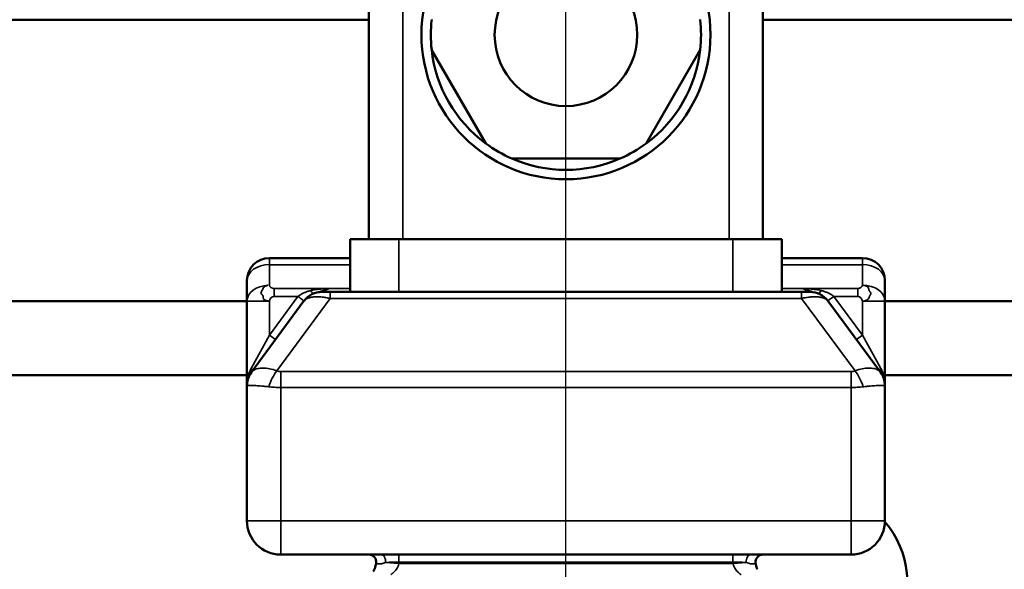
# Model space of a CAD drawing. Header units: inches. Extents: x 1 to 271, y 5 to 171.
# Tile 9 of 256: x 46.47 to 49.09, y 60.04 to 61.5. Entities that reach past the tile are written whole.
import ezdxf

# ---------------------------------------------------------------- set-up
doc = ezdxf.new("R2010")
doc.units = ezdxf.units.IN
doc.header["$LTSCALE"] = 8
doc.header["$MEASUREMENT"] = 0
for name, color, linetype, lineweight in [('Dimension (ANSI)', 7, 'Continuous', 25), ('Visible (ANSI)', 7, 'Continuous', 50), ('Visible Narrow (ANSI)', 7, 'Continuous', 35)]:
    doc.layers.add(name, color=color, linetype=linetype, lineweight=lineweight)
doc.styles.add('Dimension Text', font='tahoma.ttf')
doc.dimstyles.new('Dual Dimension', dxfattribs={"dimscale": 8, "dimtxt": 0.12, "dimasz": 0.098425, "dimexe": 0.125, "dimexo": 0.0625, "dimgap": 0.031496, "dimtad": 0, "dimtih": 1, "dimtoh": 1, "dimrnd": 1e-08, "dimzin": 4, "dimdsep": 46, "dimtxsty": 'Dimension Text', "dimcen": 0.09, "dimdle": 0.393701, "dimclrd": 256, "dimclre": 256, "dimclrt": 256, "dimadec": 0, "dimazin": 1, "dimtfac": 1, "dimtofl": 0, "dimtmove": 0, "dimatfit": 3, "dimfxl": 1, "dimtolj": 1, "dimtzin": 4, "dimlwd": -1, "dimlwe": -1, "dimarcsym": 0})

# ---------------------------------------------------------------- blocks, each defined once
blk = doc.blocks.new('*D11')
at = {"layer": 'Defpoints', "color": 0, "transparency": 16777216}
for p in [(47.9226, 73.2495), (47.9226, 56.8715), (90.7326, 56.8715)]:
    blk.add_point(p, dxfattribs=at)
at = {"layer": 'Dimension (ANSI)', "transparency": 16777216}
for p, q in [((47.9226, 57.3715), (47.9226, 74.2495)), ((90.7326, 57.3715), (90.7326, 74.2495)), ((48.71, 73.2495), (64.7193, 73.2495)), ((89.9452, 73.2495), (74.2978, 73.2495))]:
    blk.add_line(p, q, dxfattribs=at)
for points in [[(48.71, 73.3807), (48.71, 73.1182), (47.9226, 73.2495)], [(89.9452, 73.3807), (89.9452, 73.1182), (90.7326, 73.2495)]]:
    blk.add_solid(points, dxfattribs=at)
at = {"layer": 'Dimension (ANSI)', "transparency": 16777216, "insert": (69.5085, 73.2495), "char_height": 0.96, "attachment_point": 5, "style": 'Dimension Text'}
blk.add_mtext('\\A1;{\\H3.0x;(}\\S42.81^ 1087.4 mm;{\\H3.0x;)}', dxfattribs=at)

msp = doc.modelspace()

# ---------------------------------------------------------------- linework, layer by layer
at = {"layer": 'Visible (ANSI)'}
for p, q in [((47.3976, 60.9165), (47.3976, 61.7565)), ((48.4476, 60.9165), (48.4476, 61.7565)), ((38.9763, 61.5015), (47.3976, 61.5015)), ((48.4476, 61.5015), (49.6601, 61.5015)), ((47.7087, 61.1719), (47.5648, 61.4211)), ((48.2803, 61.4211), (48.1364, 61.1719)), ((48.0664, 61.1315), (47.7787, 61.1315)), ((47.4776, 60.9165), (47.3476, 60.9165)), ((47.3476, 60.9165), (47.3476, 60.7765)), ((47.4776, 60.9165), (48.3676, 60.9165)), ((48.4976, 60.9165), (48.3676, 60.9165)), ((48.4976, 60.9165), (48.4976, 60.7765)), ((47.1326, 60.8665), (47.3476, 60.8665)), ((48.4976, 60.8665), (48.7126, 60.8665)), ((47.0726, 60.7517), (47.0726, 60.8065)), ((48.7726, 60.8065), (48.7726, 60.7517)), ((47.2728, 60.7765), (47.2944, 60.7765)), ((47.2944, 60.7765), (48.5507, 60.7765)), ((48.5507, 60.7765), (48.5723, 60.7765)), ((47.0726, 60.7515), (38.8686, 60.7515)), ((47.0726, 60.7517), (47.0726, 60.5267)), ((47.2246, 60.7522), (47.0843, 60.5624)), ((48.7608, 60.5624), (48.6205, 60.7522)), ((48.7726, 60.5267), (48.7726, 60.7517)), ((49.7276, 60.7515), (48.7726, 60.7515)), ((38.7794, 60.5547), (47.0726, 60.5547)), ((47.0843, 60.5624), (47.0843, 60.5624)), ((48.7726, 60.5547), (49.7276, 60.5547)), ((47.0726, 60.5267), (47.0726, 60.1665)), ((48.7726, 60.5267), (48.7726, 60.1665)), ((48.6826, 60.0765), (47.1626, 60.0765))]:
    msp.add_line(p, q, dxfattribs=at)
for radius in [0.385, 0.19]:
    msp.add_circle((47.9226, 61.4615), radius, dxfattribs=at)
for centre, radius, start, end in [((47.9226, 61.4615), 0.36, 173.5565, 186.4435), ((47.9226, 61.4615), 0.36, 353.5565, 6.4435), ((47.9226, 61.4615), 0.36, 186.4435, 233.5565), ((47.9226, 61.4615), 0.36, 306.4435, 353.5565), ((47.9226, 61.4615), 0.36, 233.5565, 246.4435), ((47.9226, 61.4615), 0.36, 293.5565, 306.4435), ((47.9226, 61.4615), 0.36, 246.4435, 293.5565), ((47.1326, 60.8065), 0.06, 90, 180), ((48.7126, 60.8065), 0.06, 0, 90), ((47.2728, 60.7165), 0.06, 90.0007, 143.3746), ((48.5723, 60.7165), 0.06, 36.4692, 90), ((48.7126, 60.5267), 0.06, 0, 36.4704), ((47.1626, 60.1665), 0.09, 180, 270), ((48.5826, 60.0015), 0.25, 261.9522, 40.5478), ((48.6826, 60.1665), 0.09, 270, 0), ((47.3972, 60.0565), 0.02, 352.4181, 90.0026), ((48.4479, 60.0565), 0.02, 90.0017, 187.5806)]:
    msp.add_arc(centre, radius, start, end, dxfattribs=at)
for centre, major_axis, ratio, start_param, end_param in [((47.1326, 60.5267), (-0.0486, 0.0352), 0.999839, 6.273014, 6.910266), ((47.0682, 60.5743), (0.0161, -0.0119), 0.626679, 0.000015, 0.000046), ((48.4147, 60.0565), (0, 0.02), 0.58554, 0.000006, 0.000046)]:
    msp.add_ellipse(centre, major_axis=major_axis, ratio=ratio, start_param=start_param, end_param=end_param, dxfattribs=at)
for points, knots in [([(47.0726, 60.5268), (47.0726, 60.531), (47.0735, 60.5395), (47.0775, 60.5516), (47.0818, 60.559), (47.0843, 60.5624)], [0.000113, 0.000113, 0.000113, 0.000113, 0.3333333, 0.6666667, 1, 1, 1, 1]), ([(47.0726, 60.5267), (47.0726, 60.5267), (47.0726, 60.5268), (47.0726, 60.5268), (47.0726, 60.5268)], [0, 0, 0, 0, 0.5, 0.6304899, 0.6304899, 0.6304899, 0.6304899]), ([(47.4145, 60.0428), (47.4142, 60.042), (47.4139, 60.0411), (47.4132, 60.0394), (47.4128, 60.0385), (47.4125, 60.0376)], [0.4079504, 0.4079504, 0.4079504, 0.4079504, 0.5, 0.5, 0.6011945, 0.6011945, 0.6011945, 0.6011945]), ([(48.4328, 60.0374), (48.4323, 60.0383), (48.4319, 60.0393), (48.4312, 60.0411), (48.4309, 60.0419), (48.4307, 60.0428)], [0.3931266, 0.3931266, 0.3931266, 0.3931266, 0.5, 0.5, 0.5913788, 0.5913788, 0.5913788, 0.5913788])]:
    msp.add_open_spline(points, degree=3, knots=knots, dxfattribs=at)
for points in [[(47.0793, 60.5543), (47.0777, 60.5513), (47.0764, 60.5481), (47.0754, 60.545)], [(47.0843, 60.5624), (47.0843, 60.5624), (47.0843, 60.5624), (47.0843, 60.5624)], [(48.7608, 60.5624), (48.7608, 60.5624), (48.7608, 60.5624), (48.7608, 60.5624)], [(48.7696, 60.5454), (48.7686, 60.5483), (48.7675, 60.5512), (48.766, 60.554)], [(47.0738, 60.5388), (47.0731, 60.5357), (47.0727, 60.5325), (47.0726, 60.5293)], [(48.7725, 60.5293), (48.7724, 60.5325), (48.772, 60.5357), (48.7713, 60.5389)], [(47.0726, 60.5267), (47.0726, 60.5267), (47.0726, 60.5267), (47.0726, 60.5267)], [(47.4348, 60.0765), (47.4357, 60.0765), (47.4365, 60.0765), (47.4374, 60.0765)], [(48.3975, 60.0765), (48.3981, 60.0765), (48.3987, 60.0765), (48.3993, 60.0765)], [(48.4147, 60.0765), (48.4174, 60.0765), (48.42, 60.0765), (48.4224, 60.0765)], [(47.4091, 60.0312), (47.4103, 60.0332), (47.4114, 60.0353), (47.4125, 60.0376)], [(47.4145, 60.0428), (47.4152, 60.0451), (47.4159, 60.0475), (47.4164, 60.05)], [(47.417, 60.0539), (47.4169, 60.0526), (47.4166, 60.0513), (47.4164, 60.05)], [(48.4288, 60.0499), (48.4285, 60.0512), (48.4283, 60.0526), (48.4281, 60.0539)], [(48.4282, 60.053), (48.4283, 60.0527), (48.4283, 60.0524), (48.4283, 60.0521)], [(48.4288, 60.0499), (48.4293, 60.0474), (48.4299, 60.045), (48.4307, 60.0428)]]:
    msp.add_open_spline(points, degree=3, dxfattribs=at)
at = {"layer": 'Visible Narrow (ANSI)'}
for p, q in [((47.4876, 60.9165), (47.4876, 61.7565)), ((48.3576, 60.9165), (48.3576, 61.7565)), ((47.4776, 60.9165), (47.4776, 60.7765)), ((48.3676, 60.9165), (48.3676, 60.7765)), ((47.1326, 60.8489), (47.1326, 60.8665)), ((47.1326, 60.8489), (47.3476, 60.8489)), ((47.1326, 60.7941), (47.1326, 60.8489)), ((48.4976, 60.8489), (48.7126, 60.8489)), ((48.7126, 60.8489), (48.7126, 60.8665)), ((48.7126, 60.8489), (48.7126, 60.7941)), ((47.2085, 60.7641), (47.1326, 60.6613)), ((47.145, 60.7853), (47.292, 60.7853)), ((47.145, 60.7641), (47.145, 60.7853)), ((47.145, 60.7641), (47.2085, 60.7641)), ((47.2923, 60.7853), (47.3476, 60.7853)), ((47.2944, 60.7589), (47.2944, 60.7765)), ((48.4976, 60.7853), (48.5528, 60.7853)), ((48.5528, 60.7853), (48.7001, 60.7853)), ((48.6366, 60.7641), (48.7001, 60.7641)), ((48.7126, 60.6613), (48.6366, 60.7641)), ((48.7001, 60.7853), (48.7001, 60.7641)), ((47.1326, 60.7517), (47.0726, 60.7517)), ((47.1326, 60.7517), (47.1326, 60.6613)), ((47.2944, 60.7589), (47.1519, 60.5661)), ((47.2944, 60.7589), (48.5507, 60.7589)), ((48.6932, 60.5661), (48.5507, 60.7589)), ((48.7126, 60.6613), (48.7126, 60.7517)), ((48.7726, 60.7517), (48.7159, 60.7517)), ((47.1326, 60.6613), (47.0843, 60.5743)), ((47.1326, 60.6613), (47.1486, 60.6495)), ((48.7126, 60.6613), (48.6965, 60.6495)), ((48.7608, 60.5743), (48.7126, 60.6613)), ((48.6826, 60.5641), (47.1626, 60.5641)), ((47.1626, 60.5217), (47.1626, 60.5641)), ((48.6826, 60.5641), (48.6826, 60.5217)), ((48.6826, 60.5217), (47.1626, 60.5217)), ((47.1626, 60.5217), (47.1626, 60.1665)), ((48.6826, 60.5217), (48.6826, 60.1665)), ((47.1626, 60.1665), (47.0726, 60.1665)), ((48.6826, 60.1665), (47.1626, 60.1665)), ((47.1626, 60.1665), (47.1626, 60.0765)), ((48.7726, 60.1665), (48.6826, 60.1665)), ((48.6826, 60.1665), (48.6826, 60.0765)), ((47.4772, 60.0531), (47.4422, 60.0557)), ((47.4774, 60.0565), (47.4774, 60.0765)), ((47.4774, 60.0565), (48.3677, 60.0565)), ((48.3677, 60.0565), (48.3677, 60.0765)), ((48.403, 60.0557), (48.3679, 60.0531)), ((48.3679, 60.0531), (47.4772, 60.0531))]:
    msp.add_line(p, q, dxfattribs=at)
for centre, start, end in [((47.3576, 60.0618), 355.8429, 357.4678), ((48.4876, 60.0618), 182.5322, 184.1572)]:
    msp.add_arc(centre, 0.12, start, end, dxfattribs=at)
for centre, major_axis, ratio, start_param, end_param in [((47.1326, 60.8065), (-0.06, 0), 0.707107, 4.712389, 6.283185), ((48.7126, 60.8065), (0.06, 0), 0.707107, 0, 1.570796), ((47.1326, 60.7517), (-0.06, 0), 0.707107, 4.768776, 6.283185), ((48.7126, 60.7517), (0.06, 0), 0.707107, 0, 1.570796), ((47.2425, 60.7905), (0.0076, -0.0185), 0.230018, 5.224149, 6.273529), ((48.5507, 60.7165), (0, 0.06), 0.000014, 5.497786, 6.283182), ((48.6026, 60.7905), (-0.0076, -0.0185), 0.230032, 0.011589, 1.059079), ((48.6366, 60.7641), (-0.0161, -0.0119), 0.000704, 4.712389, 6.28262), ((47.0682, 60.5743), (0.0161, -0.0119), 0.626679, 0.000046, 0.867525), ((47.1519, 60.5236), (0.0214, 0.0561), 0.335397, 0.848936, 1.697864), ((47.1619, 60.5907), (-0.0277, 0.0054), 0.93981, 1.38942, 1.77665), ((48.6785, 60.616), (0.0096, -0.0514), 0.756247, 6.143874, 6.419511), ((48.6932, 60.5236), (-0.0214, 0.0561), 0.335348, 4.585323, 5.43426), ((48.7769, 60.5743), (-0.0161, -0.0119), 0.626675, 5.415633, 6.280561), ((48.7769, 60.5743), (-0.0161, -0.0119), 0.626675, 6.283075, 6.283177), ((48.7126, 60.5267), (0.0487, 0.0351), 0.999839, 5.658182, 6.294851), ((47.4304, 60.0565), (0, 0.02), 0.58542, 4.670034, 6.283193), ((48.4147, 60.0565), (0, 0.02), 0.58554, 0.000046, 1.613156)]:
    msp.add_ellipse(centre, major_axis=major_axis, ratio=ratio, start_param=start_param, end_param=end_param, dxfattribs=at)
for points, knots in [([(47.1292, 60.794), (47.129, 60.794), (47.1288, 60.794), (47.1272, 60.7937), (47.1258, 60.7932), (47.1243, 60.7925), (47.1241, 60.7925), (47.1222, 60.7917), (47.1206, 60.791), (47.1181, 60.7894), (47.1172, 60.7886), (47.1157, 60.7867), (47.1152, 60.7853), (47.1143, 60.7829), (47.1139, 60.7817), (47.1127, 60.7794), (47.1119, 60.7783), (47.1104, 60.7756), (47.1097, 60.7742), (47.1102, 60.7718), (47.1111, 60.7709), (47.113, 60.7691), (47.1139, 60.7682), (47.1147, 60.767), (47.1148, 60.7668), (47.1155, 60.7654), (47.1156, 60.7641), (47.1158, 60.7612), (47.1159, 60.7598), (47.1164, 60.7584), (47.1165, 60.7582), (47.1172, 60.7568), (47.1183, 60.7558), (47.121, 60.7543), (47.1225, 60.7538), (47.1256, 60.7529), (47.1272, 60.7525), (47.13, 60.752), (47.1312, 60.7518), (47.1326, 60.7517)], [0.0474339, 0.0474339, 0.0474339, 0.0474339, 0.0550774, 0.0550774, 0.1167912, 0.1167912, 0.125, 0.125, 0.1966307, 0.1966307, 0.25, 0.25, 0.3212979, 0.3212979, 0.375, 0.375, 0.4296114, 0.4296114, 0.5, 0.5, 0.5625, 0.5625, 0.6147333, 0.6147333, 0.625, 0.625, 0.6820565, 0.6820565, 0.7418805, 0.7418805, 0.75, 0.75, 0.8151637, 0.8151637, 0.875, 0.875, 0.9462664, 0.9462664, 1, 1, 1, 1]), ([(48.7159, 60.7517), (48.7161, 60.7517), (48.7163, 60.7517), (48.7179, 60.752), (48.7193, 60.7526), (48.7209, 60.7532), (48.721, 60.7533), (48.7229, 60.7541), (48.7245, 60.7548), (48.727, 60.7564), (48.7279, 60.7571), (48.7295, 60.7593), (48.7299, 60.7608), (48.7308, 60.7635), (48.7312, 60.7647), (48.7324, 60.7669), (48.7332, 60.768), (48.7347, 60.7704), (48.7354, 60.7716), (48.7349, 60.7741), (48.734, 60.7753), (48.7321, 60.7775), (48.7312, 60.7785), (48.7304, 60.7798), (48.7303, 60.78), (48.7296, 60.7814), (48.7295, 60.7826), (48.7293, 60.7851), (48.7292, 60.7863), (48.7287, 60.7875), (48.7286, 60.7877), (48.7279, 60.7889), (48.7268, 60.7899), (48.7241, 60.7914), (48.7226, 60.7919), (48.7195, 60.7929), (48.718, 60.7933), (48.7151, 60.7938), (48.7139, 60.794), (48.7126, 60.7941)], [0.0474264, 0.0474264, 0.0474264, 0.0474264, 0.0550774, 0.0550774, 0.1167912, 0.1167912, 0.125, 0.125, 0.1966307, 0.1966307, 0.25, 0.25, 0.3212979, 0.3212979, 0.375, 0.375, 0.4296114, 0.4296114, 0.5, 0.5, 0.5625, 0.5625, 0.6147333, 0.6147333, 0.625, 0.625, 0.6820564, 0.6820564, 0.7418805, 0.7418805, 0.75, 0.75, 0.8151637, 0.8151637, 0.875, 0.875, 0.9462664, 0.9462664, 1, 1, 1, 1]), ([(47.2425, 60.78), (47.2393, 60.7792), (47.2363, 60.7783), (47.2335, 60.7774), (47.2308, 60.7764), (47.2282, 60.7754), (47.2258, 60.7744), (47.2234, 60.7733), (47.2212, 60.7722), (47.2191, 60.7711), (47.217, 60.77), (47.2151, 60.7688), (47.2133, 60.7676), (47.2116, 60.7665), (47.21, 60.7653), (47.2085, 60.7641)], [0.0000004, 0.0000004, 0.0000004, 0.0000004, 0.2, 0.2, 0.2, 0.4, 0.4, 0.4, 0.6, 0.6, 0.6, 0.8, 0.8, 0.8, 1, 1, 1, 1]), ([(47.2085, 60.7641), (47.2104, 60.7627), (47.2123, 60.7613), (47.214, 60.76), (47.2142, 60.7598), (47.2144, 60.7597), (47.2147, 60.7595), (47.2164, 60.7582), (47.218, 60.7571), (47.2194, 60.756), (47.2195, 60.7559), (47.2197, 60.7558), (47.2199, 60.7557), (47.2212, 60.7547), (47.2223, 60.7539), (47.2231, 60.7533), (47.2232, 60.7532), (47.2233, 60.7532), (47.2233, 60.7531), (47.2241, 60.7526), (47.2245, 60.7522), (47.2246, 60.7522), (47.2246, 60.7522), (47.2246, 60.7522), (47.2246, 60.7522)], [0, 0, 0, 0, 0.223905, 0.223905, 0.223905, 0.25, 0.25, 0.25, 0.4728937, 0.4728937, 0.4728937, 0.5, 0.5, 0.5, 0.7228952, 0.7228952, 0.7228952, 0.75, 0.75, 0.75, 0.9739045, 0.9739045, 0.9739045, 1, 1, 1, 1]), ([(47.2923, 60.7853), (47.2885, 60.784), (47.2849, 60.7827), (47.2816, 60.7817), (47.2812, 60.7815), (47.2808, 60.7814), (47.2804, 60.7812), (47.2776, 60.7803), (47.275, 60.7795), (47.2726, 60.7788), (47.2718, 60.7786), (47.2711, 60.7784), (47.2704, 60.7782), (47.2684, 60.7776), (47.2666, 60.7771), (47.2648, 60.7767), (47.2638, 60.7764), (47.2628, 60.7761), (47.2618, 60.7759), (47.2603, 60.7755), (47.2588, 60.775), (47.2573, 60.7746), (47.256, 60.7742), (47.2547, 60.7738), (47.2534, 60.7733), (47.2527, 60.773), (47.2519, 60.7728), (47.2511, 60.7725)], [0, 0, 0, 0, 0.2, 0.2, 0.2, 0.2256892, 0.2256892, 0.2256892, 0.4, 0.4, 0.4, 0.4535725, 0.4535725, 0.4535725, 0.6, 0.6, 0.6, 0.679548, 0.679548, 0.679548, 0.8, 0.8, 0.8, 0.9075865, 0.9075865, 0.9075865, 0.9710467, 0.9710467, 0.9710467, 0.9710467]), ([(48.5723, 60.7765), (48.5723, 60.7765), (48.5716, 60.7768), (48.5691, 60.7779), (48.5656, 60.7795), (48.5615, 60.7814), (48.5571, 60.7834), (48.5542, 60.7847), (48.5528, 60.7853)], [0.000005, 0.000005, 0.000005, 0.000005, 0.1666667, 0.3333333, 0.5, 0.6666667, 0.8333333, 1, 1, 1, 1]), ([(48.5941, 60.7724), (48.5925, 60.7731), (48.5886, 60.7744), (48.5817, 60.7763), (48.5737, 60.7784), (48.5642, 60.7813), (48.5568, 60.784), (48.5528, 60.7853)], [0.0301051, 0.0301051, 0.0301051, 0.0301051, 0.2, 0.4, 0.6, 0.8, 1, 1, 1, 1]), ([(48.6366, 60.7641), (48.6352, 60.7652), (48.6336, 60.7664), (48.6319, 60.7676), (48.6301, 60.7688), (48.6281, 60.77), (48.626, 60.7711), (48.6239, 60.7722), (48.6217, 60.7733), (48.6193, 60.7744), (48.6191, 60.7744), (48.619, 60.7745), (48.6188, 60.7746), (48.6166, 60.7756), (48.6142, 60.7765), (48.6116, 60.7774), (48.6113, 60.7775), (48.611, 60.7776), (48.6106, 60.7777), (48.6081, 60.7785), (48.6055, 60.7793), (48.6026, 60.78)], [0, 0, 0, 0, 0.1945943, 0.1945943, 0.1945943, 0.4, 0.4, 0.4, 0.6, 0.6, 0.6, 0.6129016, 0.6129016, 0.6129016, 0.8, 0.8, 0.8, 0.8220003, 0.8220003, 0.8220003, 0.9999987, 0.9999987, 0.9999987, 0.9999987]), ([(47.2246, 60.7522), (47.2264, 60.7547), (47.2291, 60.7567), (47.2328, 60.7585), (47.233, 60.7587), (47.2358, 60.7599), (47.2386, 60.7608), (47.2433, 60.7619), (47.2451, 60.7622), (47.2506, 60.763), (47.2544, 60.7633), (47.2599, 60.7633), (47.2615, 60.7633), (47.2676, 60.7631), (47.2721, 60.7627), (47.2775, 60.762), (47.2785, 60.7619), (47.284, 60.7611), (47.2884, 60.7603), (47.2931, 60.7592), (47.2938, 60.7591), (47.2944, 60.7589)], [0.0000005, 0.0000005, 0.0000005, 0.0000005, 0.1840245, 0.1840245, 0.2, 0.2, 0.327445, 0.327445, 0.4, 0.4, 0.5410936, 0.5410936, 0.6, 0.6, 0.7622208, 0.7622208, 0.8, 0.8, 0.9724112, 0.9724112, 1, 1, 1, 1]), ([(48.5507, 60.7589), (48.5547, 60.7599), (48.559, 60.7607), (48.5642, 60.7615), (48.5649, 60.7616), (48.5699, 60.7623), (48.5744, 60.7628), (48.5799, 60.7631), (48.5809, 60.7632), (48.5859, 60.7634), (48.5898, 60.7633), (48.5951, 60.7629), (48.5966, 60.7627), (48.6014, 60.762), (48.6045, 60.7614), (48.6089, 60.76), (48.6104, 60.7594), (48.6153, 60.7572), (48.618, 60.7553), (48.6202, 60.7526), (48.6204, 60.7524), (48.6205, 60.7522)], [0.0000028, 0.0000028, 0.0000028, 0.0000028, 0.1724192, 0.1724192, 0.2, 0.2, 0.3622205, 0.3622205, 0.4, 0.4, 0.5410929, 0.5410929, 0.6, 0.6, 0.7274474, 0.7274474, 0.8, 0.8, 0.9840832, 0.9840832, 1, 1, 1, 1]), ([(47.0843, 60.5743), (47.0833, 60.5726), (47.0825, 60.5708), (47.0804, 60.5664), (47.0793, 60.5638), (47.0775, 60.5587), (47.0767, 60.5562), (47.0756, 60.5521), (47.0752, 60.5504), (47.0742, 60.5456), (47.0737, 60.5425), (47.0732, 60.5388), (47.0732, 60.538), (47.0727, 60.5336), (47.0726, 60.5301), (47.0726, 60.5267)], [0, 0, 0, 0, 0.0973944, 0.0973944, 0.25, 0.25, 0.3979313, 0.3979313, 0.5, 0.5, 0.6991016, 0.6991016, 0.75, 0.75, 0.9999476, 0.9999476, 0.9999476, 0.9999476]), ([(47.1519, 60.5661), (47.1454, 60.5685), (47.1327, 60.5721), (47.1151, 60.574), (47.1006, 60.5725), (47.0899, 60.5682), (47.0857, 60.5643), (47.0843, 60.5624)], [0.0000215, 0.0000215, 0.0000215, 0.0000215, 0.2, 0.4, 0.6, 0.8, 0.9989287, 0.9989287, 0.9989287, 0.9989287]), ([(48.7608, 60.5624), (48.7594, 60.5643), (48.7552, 60.5682), (48.7445, 60.5725), (48.73, 60.574), (48.7124, 60.5721), (48.6997, 60.5685), (48.6932, 60.5661)], [0.0008833, 0.0008833, 0.0008833, 0.0008833, 0.2, 0.4, 0.6, 0.8, 0.9999965, 0.9999965, 0.9999965, 0.9999965]), ([(48.7726, 60.5267), (48.7726, 60.5301), (48.7724, 60.5337), (48.7717, 60.5411), (48.7711, 60.5449), (48.7694, 60.5526), (48.7684, 60.5564), (48.7669, 60.5606), (48.7668, 60.5609), (48.7654, 60.5649), (48.7638, 60.5686), (48.7615, 60.573), (48.7612, 60.5736), (48.7608, 60.5743)], [0, 0, 0, 0, 0.25, 0.25, 0.5, 0.5, 0.7315372, 0.7315372, 0.75, 0.75, 0.9626072, 0.9626072, 0.9999995, 0.9999995, 0.9999995, 0.9999995]), ([(47.1305, 60.5236), (47.126, 60.5242), (47.1216, 60.5247), (47.1167, 60.5252), (47.1162, 60.5252), (47.1144, 60.5254), (47.1132, 60.5255), (47.1064, 60.5261), (47.1012, 60.5265), (47.0963, 60.5267), (47.096, 60.5267), (47.0914, 60.527), (47.0876, 60.5271), (47.084, 60.5271), (47.0836, 60.5271), (47.0829, 60.5271), (47.0825, 60.5271), (47.08, 60.5271), (47.0782, 60.5271), (47.0762, 60.527), (47.0758, 60.527), (47.0749, 60.527), (47.0745, 60.5269), (47.0734, 60.5268), (47.0729, 60.5268), (47.0726, 60.5267), (47.0726, 60.5267), (47.0726, 60.5267)], [0.0000107, 0.0000107, 0.0000107, 0.0000107, 0.1408343, 0.1408343, 0.1592889, 0.1592889, 0.2, 0.2, 0.3893645, 0.3893645, 0.4, 0.4, 0.5769413, 0.5769413, 0.6, 0.6, 0.6192761, 0.6192761, 0.7530099, 0.7530099, 0.8, 0.8, 0.8492729, 0.8492729, 0.9649514, 0.9649514, 1, 1, 1, 1]), ([(48.7146, 60.5236), (48.7095, 60.523), (48.6989, 60.522), (48.688, 60.5217), (48.6826, 60.5217)], [0.0000316, 0.0000316, 0.0000316, 0.0000316, 0.5, 1, 1, 1, 1]), ([(48.7725, 60.5267), (48.7725, 60.5268), (48.7722, 60.5268), (48.7714, 60.5269), (48.7712, 60.5269), (48.7707, 60.5269), (48.7703, 60.527), (48.7686, 60.5271), (48.767, 60.5271), (48.7645, 60.5271), (48.7638, 60.5271), (48.7627, 60.5271), (48.7623, 60.5271), (48.7589, 60.5271), (48.7553, 60.527), (48.7506, 60.5268), (48.75, 60.5268), (48.7492, 60.5267), (48.749, 60.5267), (48.7441, 60.5265), (48.7388, 60.5261), (48.732, 60.5255), (48.7308, 60.5254), (48.7254, 60.5249), (48.721, 60.5244), (48.7159, 60.5238), (48.7152, 60.5237), (48.7146, 60.5236)], [0, 0, 0, 0, 0.115517, 0.115517, 0.145827, 0.145827, 0.2, 0.2, 0.332976, 0.332976, 0.377091, 0.377091, 0.4, 0.4, 0.575512, 0.575512, 0.6, 0.6, 0.608184, 0.608184, 0.8, 0.8, 0.839426, 0.839426, 0.979876, 0.979876, 1, 1, 1, 1]), ([(48.7726, 60.5267), (48.7726, 60.5267), (48.7726, 60.5268), (48.7726, 60.5268), (48.7726, 60.5268)], [0.0004063, 0.0004063, 0.0004063, 0.0004063, 0.5, 0.5806594, 0.5806594, 0.5806594, 0.5806594]), ([(47.417, 60.0539), (47.417, 60.0538), (47.417, 60.0538), (47.4171, 60.0536), (47.4173, 60.0534), (47.4177, 60.0532), (47.4179, 60.0532), (47.4183, 60.053), (47.4188, 60.0528), (47.4195, 60.0526), (47.4197, 60.0525), (47.4205, 60.0523), (47.4211, 60.0522), (47.422, 60.052), (47.4223, 60.052), (47.4232, 60.0518), (47.424, 60.0517), (47.425, 60.0517), (47.4254, 60.0517), (47.4265, 60.0517), (47.4273, 60.0517), (47.4285, 60.0518), (47.4288, 60.0519), (47.43, 60.052), (47.4308, 60.0522), (47.4321, 60.0524), (47.4325, 60.0525), (47.4337, 60.0528), (47.4345, 60.053), (47.4357, 60.0534), (47.4361, 60.0536), (47.4373, 60.054), (47.4381, 60.0542), (47.4392, 60.0546), (47.4397, 60.0548), (47.4408, 60.0552), (47.4415, 60.0554), (47.4422, 60.0557)], [0, 0, 0, 0, 0.0263671, 0.0263671, 0.1111111, 0.1111111, 0.1393709, 0.1393709, 0.2222222, 0.2222222, 0.2525632, 0.2525632, 0.3333333, 0.3333333, 0.365691, 0.365691, 0.4444444, 0.4444444, 0.4788546, 0.4788546, 0.5555556, 0.5555556, 0.5920088, 0.5920088, 0.6666667, 0.6666667, 0.7051612, 0.7051612, 0.7777778, 0.7777778, 0.8183138, 0.8183138, 0.8888889, 0.8888889, 0.9313303, 0.9313303, 0.9999321, 0.9999321, 0.9999321, 0.9999321]), ([(47.4422, 60.0557), (47.4451, 60.0558), (47.4482, 60.0559), (47.4513, 60.056), (47.454, 60.0561), (47.4567, 60.0561), (47.4594, 60.0562), (47.4598, 60.0562), (47.4603, 60.0562), (47.4607, 60.0562), (47.4638, 60.0563), (47.4667, 60.0563), (47.4695, 60.0564), (47.4723, 60.0564), (47.475, 60.0565), (47.4774, 60.0565)], [0.0001983, 0.0001983, 0.0001983, 0.0001983, 0.25, 0.25, 0.25, 0.4642194, 0.4642194, 0.4642194, 0.5, 0.5, 0.5, 0.75, 0.75, 0.75, 1, 1, 1, 1]), ([(48.3677, 60.0565), (48.3696, 60.0565), (48.3715, 60.0565), (48.3735, 60.0564), (48.3757, 60.0564), (48.3779, 60.0563), (48.3801, 60.0563), (48.3808, 60.0563), (48.3815, 60.0563), (48.3822, 60.0563), (48.3855, 60.0562), (48.3887, 60.0561), (48.3918, 60.056), (48.3951, 60.0559), (48.3983, 60.0558), (48.4013, 60.0557), (48.4018, 60.0557), (48.4024, 60.0557), (48.403, 60.0557)], [0, 0, 0, 0, 0.1544386, 0.1544386, 0.1544386, 0.3333333, 0.3333333, 0.3333333, 0.3910691, 0.3910691, 0.3910691, 0.6588652, 0.6588652, 0.6588652, 0.9455139, 0.9455139, 0.9455139, 1, 1, 1, 1]), ([(48.403, 60.0557), (48.4034, 60.0555), (48.4039, 60.0553), (48.405, 60.0549), (48.4057, 60.0547), (48.4069, 60.0543), (48.4074, 60.0541), (48.4086, 60.0537), (48.4092, 60.0535), (48.4105, 60.0531), (48.4111, 60.0529), (48.4123, 60.0526), (48.4129, 60.0524), (48.4142, 60.0522), (48.4148, 60.0521), (48.416, 60.0519), (48.4166, 60.0518), (48.4178, 60.0517), (48.4185, 60.0517), (48.4196, 60.0517), (48.42, 60.0517), (48.4211, 60.0518), (48.4217, 60.0518), (48.4227, 60.0519), (48.4231, 60.052), (48.424, 60.0522), (48.4246, 60.0523), (48.4253, 60.0525), (48.4256, 60.0526), (48.4263, 60.0528), (48.4267, 60.053), (48.4272, 60.0532), (48.4274, 60.0532), (48.4278, 60.0534), (48.428, 60.0536), (48.4281, 60.0538), (48.4281, 60.0538), (48.4281, 60.0539)], [0.000072, 0.000072, 0.000072, 0.000072, 0.0487801, 0.0487801, 0.1111111, 0.1111111, 0.1639934, 0.1639934, 0.2222222, 0.2222222, 0.2794363, 0.2794363, 0.3333333, 0.3333333, 0.3948693, 0.3948693, 0.4444444, 0.4444444, 0.5102968, 0.5102968, 0.5555556, 0.5555556, 0.6257463, 0.6257463, 0.6666667, 0.6666667, 0.7411517, 0.7411517, 0.7777778, 0.7777778, 0.8566245, 0.8566245, 0.8888889, 0.8888889, 0.9719117, 0.9719117, 0.9999977, 0.9999977, 0.9999977, 0.9999977]), ([(47.4772, 60.0531), (47.4772, 60.0527), (47.4771, 60.0523), (47.4766, 60.0498), (47.476, 60.0477), (47.4748, 60.0445), (47.4743, 60.0436), (47.473, 60.041), (47.472, 60.0394), (47.4698, 60.0362), (47.4686, 60.0347), (47.4664, 60.0322), (47.4655, 60.0312), (47.4624, 60.0282), (47.4602, 60.0263), (47.4571, 60.0239), (47.4565, 60.0235), (47.4559, 60.0231)], [0, 0, 0, 0, 0.041119, 0.041119, 0.25, 0.25, 0.345749, 0.345749, 0.5, 0.5, 0.650155, 0.650155, 0.75, 0.75, 0.95457, 0.95457, 1, 1, 1, 1]), ([(48.3892, 60.0231), (48.3889, 60.0233), (48.3886, 60.0235), (48.3855, 60.0258), (48.383, 60.0279), (48.3799, 60.031), (48.3791, 60.0318), (48.3768, 60.0343), (48.3754, 60.036), (48.3732, 60.0393), (48.3723, 60.0408), (48.3709, 60.0434), (48.3704, 60.0445), (48.3691, 60.0477), (48.3685, 60.0497), (48.368, 60.0522), (48.3679, 60.0526), (48.3679, 60.0531)], [0.0000017, 0.0000017, 0.0000017, 0.0000017, 0.0232726, 0.0232726, 0.25, 0.25, 0.333836, 0.333836, 0.5, 0.5, 0.6433768, 0.6433768, 0.75, 0.75, 0.952168, 0.952168, 1, 1, 1, 1])]:
    msp.add_open_spline(points, degree=3, knots=knots, dxfattribs=at)
for points in [[(47.1326, 60.7941), (47.1329, 60.7898), (47.1389, 60.7853), (47.145, 60.7853)], [(48.7126, 60.7941), (48.7124, 60.7898), (48.7062, 60.7853), (48.7001, 60.7853)], [(47.1326, 60.7517), (47.1327, 60.7577), (47.1389, 60.7641), (47.145, 60.7641)], [(47.292, 60.7853), (47.2881, 60.7851), (47.2811, 60.7848), (47.2709, 60.7842), (47.2617, 60.7834), (47.2521, 60.7821), (47.2457, 60.7808), (47.2425, 60.78)], [(47.2923, 60.7853), (47.2908, 60.7846), (47.2879, 60.7833), (47.2835, 60.7814), (47.2794, 60.7795), (47.276, 60.7779), (47.2735, 60.7768), (47.2728, 60.7765), (47.2728, 60.7765)], [(47.292, 60.7853), (47.2921, 60.7853), (47.2918, 60.7853), (47.2922, 60.7853), (47.2923, 60.7853)], [(48.6026, 60.78), (48.6005, 60.7805), (48.5959, 60.7815), (48.5883, 60.7827), (48.5803, 60.7837), (48.5718, 60.7844), (48.5628, 60.7849), (48.5562, 60.7852), (48.5528, 60.7853)], [(48.7126, 60.7517), (48.7122, 60.7577), (48.7062, 60.7641), (48.7001, 60.7641)], [(47.1626, 60.5217), (47.1571, 60.5217), (47.1463, 60.522), (47.1357, 60.523), (47.1305, 60.5236)], [(48.7725, 60.5267), (48.7725, 60.5267), (48.7725, 60.5267), (48.7725, 60.5267)], [(48.4281, 60.0538), (48.4281, 60.0538), (48.4281, 60.0538), (48.4281, 60.0538)]]:
    msp.add_open_spline(points, degree=3, dxfattribs=at)

# ---------------------------------------------------------------- dimensions: what is measured, and where the dimension line sits
at = {"layer": 'Dimension (ANSI)'}
dim = msp.add_linear_dim(base=(47.9226, 73.2495), p1=(90.7326, 56.8715), p2=(47.9226, 56.8715), angle=180, text='{\\H3.0x;(}\\S<>^ 1087.4 mm;{\\H3.0x;)}', dimstyle='Dual Dimension', override={"dimgap": 0.031496, "dimtih": 0, "dimtoh": 0, "dimdec": 2, "dimpost": '\\X', "dimtol": 0, "dimlim": 0, "dimtp": 0, "dimtm": 0, "dimtdec": 2, "dimatfit": 1}, dxfattribs=at)
dim.commit()
dim.dimension.update_dxf_attribs({"geometry": '*D11', "text_midpoint": (69.5085, 73.2495), "dimtype": 160})

doc.saveas('drawing.dxf')
